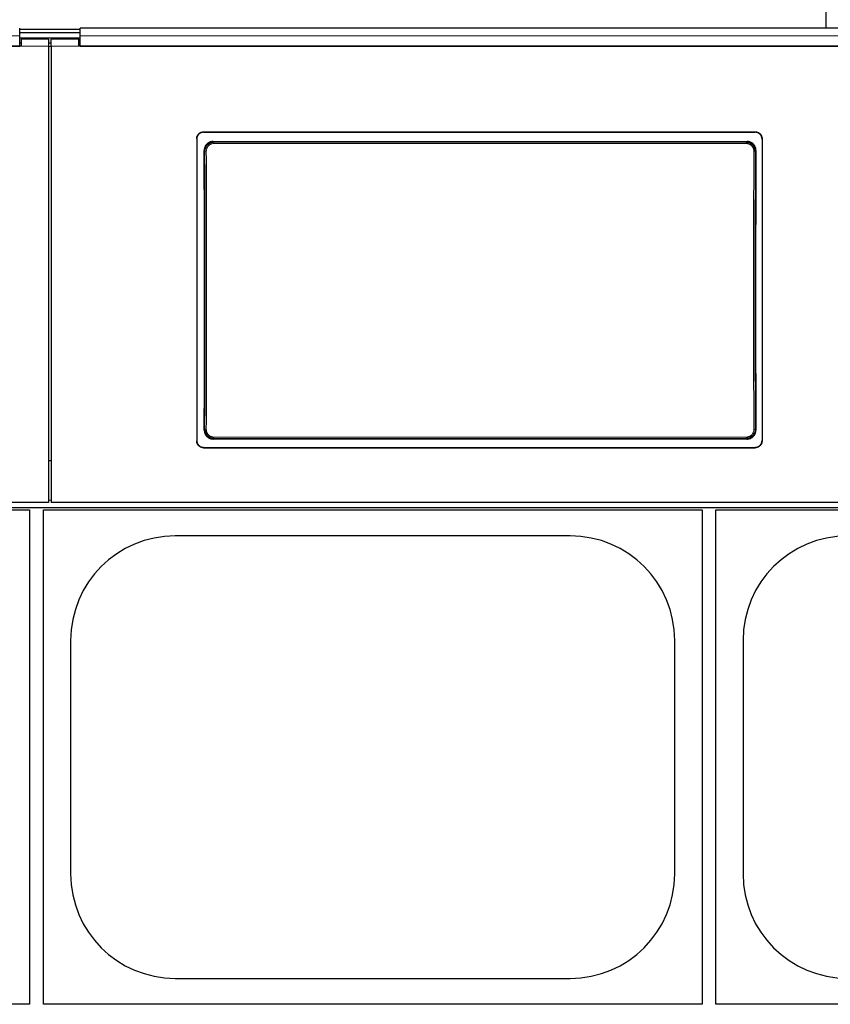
# Model space of a CAD drawing. Header units: inches. Extents: x 0 to 29700, y -16 to 21000.
# Tile 69 of 186: x 3122 to 3713, y 17238 to 17955. Entities that reach past the tile are written whole.
import ezdxf

# ---------------------------------------------------------------- set-up
doc = ezdxf.new("R2010")
doc.units = ezdxf.units.IN
doc.layers.add('254', color=7, linetype='Continuous', true_color=0xffffff)

msp = doc.modelspace()

# ---------------------------------------------------------------- linework, layer by layer
at = {"layer": '254', "color": 2, "linetype": 'Continuous', "lineweight": 25}
for p, q in [((3710.083, 17948.4), (3710.083, 17963.341)), ((3122.333, 17943.027), (3122.333, 17948.399)), ((3166.333, 17947.596), (3122.333, 17947.596)), ((3749.333, 17948.399), (3166.333, 17948.399)), ((3166.333, 17943.027), (3166.333, 17948.399)), ((3166.333, 17944.997), (3122.333, 17944.997)), ((3122.333, 17935.513), (3122.333, 17943.027)), ((3166.325, 17941.293), (3122.343, 17941.293)), ((3143.333, 17940.588), (3123.333, 17940.588)), ((3123.333, 17940.588), (3123.333, 17935.508)), ((3143.333, 17940.588), (3143.333, 17935.508)), ((3165.333, 17940.588), (3145.333, 17940.588)), ((3145.333, 17935.508), (3145.333, 17940.588)), ((3165.333, 17935.508), (3165.333, 17940.588)), ((3166.333, 17935.513), (3166.333, 17943.027)), ((3123.333, 17935.508), (2538.333, 17935.508)), ((2539.333, 17935.513), (3122.333, 17935.513)), ((3123.333, 17937.588), (3122.333, 17937.588)), ((3145.333, 17937.588), (3143.333, 17937.588)), ((3143.333, 17935.508), (3143.333, 17603.138)), ((3145.333, 17935.508), (3145.333, 17603.138)), ((3166.333, 17937.588), (3165.333, 17937.588)), ((3750.333, 17935.508), (3165.333, 17935.508)), ((3166.333, 17935.513), (3749.333, 17935.513)), ((3256.333, 17873.005), (3658.333, 17873.005)), ((3256.333, 17872.701), (3658.333, 17872.701)), ((3251.333, 17868.03), (3251.333, 17647.957)), ((3263.246, 17865.943), (3652.419, 17865.943)), ((3663.333, 17868.03), (3663.333, 17647.957)), ((3652.356, 17649.288), (3263.31, 17649.288)), ((3256.333, 17643.246), (3658.333, 17643.246)), ((3256.333, 17642.976), (3658.333, 17642.976)), ((3145.333, 17633.536), (3143.333, 17633.536)), ((3143.333, 17603.138), (2518.333, 17603.138)), ((2518.333, 17599.552), (3768.333, 17599.552)), ((2649.583, 17597.633), (3129.583, 17597.633)), ((3129.583, 17597.633), (3129.583, 17237.633)), ((3139.583, 17597.633), (3619.583, 17597.633)), ((3139.583, 17237.633), (3139.583, 17597.633)), ((3770.333, 17603.138), (3145.333, 17603.138)), ((3619.583, 17597.633), (3619.583, 17237.633)), ((3629.583, 17597.633), (4109.583, 17597.633)), ((3629.583, 17237.633), (3629.583, 17597.633)), ((3523.583, 17578.733), (3235.583, 17578.733)), ((3159.483, 17502.633), (3159.483, 17332.633)), ((3599.683, 17332.633), (3599.683, 17502.633)), ((3649.483, 17502.633), (3649.483, 17332.633)), ((3235.583, 17256.533), (3523.583, 17256.533)), ((3129.583, 17237.633), (2649.583, 17237.633)), ((3619.583, 17237.633), (3139.583, 17237.633)), ((4109.583, 17237.633), (3629.583, 17237.633))]:
    msp.add_line(p, q, dxfattribs=at)
at = {"layer": '254', "color": 110, "linetype": 'Continuous', "lineweight": 13}
for p, q in [((3143.333, 17935.508), (3123.333, 17935.508)), ((3165.333, 17935.508), (3145.333, 17935.508)), ((3256.333, 17873.005), (3256.333, 17872.701)), ((3658.333, 17872.701), (3658.333, 17873.005)), ((3263.246, 17865.943), (3263.804, 17865.385)), ((3263.804, 17865.385), (3651.861, 17865.385)), ((3263.804, 17865.385), (3263.804, 17864.475)), ((3651.861, 17864.475), (3263.804, 17864.475)), ((3651.861, 17865.385), (3652.419, 17865.943)), ((3651.861, 17865.385), (3651.861, 17864.475)), ((3257.338, 17858.868), (3256.787, 17859.419)), ((3658.878, 17859.419), (3658.327, 17858.868)), ((3256.847, 17655.807), (3257.338, 17656.299)), ((3658.327, 17656.299), (3658.819, 17655.807)), ((3263.804, 17649.783), (3263.31, 17649.288)), ((3263.804, 17649.783), (3263.804, 17650.693)), ((3263.804, 17650.693), (3651.861, 17650.693)), ((3651.861, 17649.783), (3263.804, 17649.783)), ((3651.861, 17650.693), (3651.861, 17649.783)), ((3652.356, 17649.288), (3651.861, 17649.783)), ((3256.333, 17643.246), (3256.333, 17642.976)), ((3658.333, 17642.976), (3658.333, 17643.246)), ((3145.325, 17604.821), (3143.333, 17604.821))]:
    msp.add_line(p, q, dxfattribs=at)
at = {"layer": '254', "color": 2, "linetype": 'Continuous', "lineweight": 25}
for centre, start, end in [((3235.583, 17502.633), 90, 180), ((3523.583, 17502.633), 0, 90), ((3725.583, 17502.633), 90, 180), ((3235.583, 17332.633), 180, 270), ((3523.583, 17332.633), 270, 0), ((3725.583, 17332.633), 180, 270)]:
    msp.add_arc(centre, 76.1, start, end, dxfattribs=at)
for centre, start_param, end_param in [((3194.155, 17750.973), 4.6330009, 4.8028843), ((3721.51, 17750.973), 1.480301, 1.6501845)]:
    msp.add_ellipse(centre, major_axis=(0, 1200), ratio=0.0524078, start_param=start_param, end_param=end_param, dxfattribs=at)
at = {"layer": '254', "color": 110, "linetype": 'Continuous', "lineweight": 13}
for centre, major_axis, ratio, start_param, end_param in [((3258.337, 17858.868), (1, 0.004), 0.0844733, 1.570421, 3.0890448), ((3194.726, 17757.584), (0, 1199), 0.0524078, 4.6278141, 4.7969639), ((3195.725, 17757.584), (0, 1200), 0.0523641, 4.6278141, 4.7969639), ((3719.94, 17757.584), (0, 1200), 0.0523641, 1.4862214, 1.6553712), ((3657.328, 17858.868), (-1, 0.004), 0.0844733, 3.1941405, 4.7127643), ((3720.939, 17757.584), (0, 1199), 0.0524078, 1.4862214, 1.6553712), ((3258.337, 17656.299), (1, -0.004), 0.0844733, 3.1941405, 4.7127643), ((3657.328, 17656.299), (1, 0.004), 0.0844733, 4.7120137, 6.2306374)]:
    msp.add_ellipse(centre, major_axis=major_axis, ratio=ratio, start_param=start_param, end_param=end_param, dxfattribs=at)
for points, degree in [([(3122.333, 17943.027), (2539.333, 17943.027)], 1), ([(3749.333, 17943.027), (3166.333, 17943.027)], 1), ([(3145.333, 17935.043), (3144.666, 17935.043), (3143.999, 17935.043), (3143.333, 17935.043)], 3)]:
    msp.add_open_spline(points, degree=degree, dxfattribs=at)
at = {"layer": '254', "color": 2, "linetype": 'Continuous', "lineweight": 25}
for points, knots in [([(3251.333, 17868.03), (3251.333, 17868.194), (3251.341, 17868.357), (3251.373, 17868.68), (3251.421, 17869.001), (3251.5, 17869.316), (3251.559, 17869.511), (3251.571, 17869.55), (3251.597, 17869.628), (3251.611, 17869.667), (3251.652, 17869.783), (3251.682, 17869.859), (3251.776, 17870.085), (3251.915, 17870.378), (3252.083, 17870.656), (3252.218, 17870.859), (3252.266, 17870.926), (3252.339, 17871.024), (3252.364, 17871.057), (3252.414, 17871.121), (3252.44, 17871.153), (3252.571, 17871.312), (3252.681, 17871.432), (3252.911, 17871.662), (3253.152, 17871.879), (3253.414, 17872.073), (3253.585, 17872.187), (3253.619, 17872.209), (3253.689, 17872.253), (3253.724, 17872.275), (3253.83, 17872.338), (3253.901, 17872.378), (3254.118, 17872.494), (3254.412, 17872.632), (3254.719, 17872.742), (3254.953, 17872.813), (3255.032, 17872.835), (3255.192, 17872.875), (3255.272, 17872.893), (3255.514, 17872.941), (3255.839, 17872.989), (3256.168, 17873.005), (3256.333, 17873.005)], [0, 0, 0, 0, 0.0625, 0.0625, 0.125, 0.1875, 0.1875, 0.203125, 0.203125, 0.21875, 0.21875, 0.25, 0.25, 0.3125, 0.375, 0.375, 0.40625, 0.40625, 0.421875, 0.421875, 0.4375, 0.4375, 0.5, 0.5, 0.5625, 0.625, 0.625, 0.640625, 0.640625, 0.65625, 0.65625, 0.6875, 0.6875, 0.75, 0.8125, 0.8125, 0.84375, 0.84375, 0.875, 0.875, 0.9375, 1, 1, 1, 1]), ([(3256.333, 17872.701), (3256.168, 17872.701), (3256.004, 17872.693), (3255.679, 17872.661), (3255.357, 17872.613), (3255.04, 17872.535), (3254.844, 17872.476), (3254.805, 17872.463), (3254.727, 17872.438), (3254.688, 17872.424), (3254.571, 17872.383), (3254.495, 17872.354), (3254.268, 17872.26), (3253.973, 17872.121), (3253.694, 17871.955), (3253.49, 17871.82), (3253.39, 17871.749), (3253.291, 17871.675), (3253.226, 17871.625), (3253.194, 17871.599), (3253.035, 17871.469), (3252.914, 17871.36), (3252.683, 17871.131), (3252.464, 17870.891), (3252.269, 17870.63), (3252.155, 17870.46), (3252.133, 17870.426), (3252.088, 17870.357), (3252.067, 17870.322), (3252.003, 17870.216), (3251.963, 17870.145), (3251.847, 17869.93), (3251.708, 17869.637), (3251.597, 17869.332), (3251.526, 17869.099), (3251.504, 17869.02), (3251.464, 17868.861), (3251.446, 17868.781), (3251.397, 17868.54), (3251.349, 17868.217), (3251.333, 17867.89), (3251.333, 17867.726)], [0, 0, 0, 0, 0.0625, 0.0625, 0.125, 0.1875, 0.1875, 0.203125, 0.203125, 0.21875, 0.21875, 0.25, 0.25, 0.3125, 0.375, 0.375, 0.40625, 0.421875, 0.421875, 0.4375, 0.4375, 0.5, 0.5, 0.5625, 0.625, 0.625, 0.640625, 0.640625, 0.65625, 0.65625, 0.6875, 0.6875, 0.75, 0.8125, 0.8125, 0.84375, 0.84375, 0.875, 0.875, 0.9375, 1, 1, 1, 1]), ([(3658.333, 17873.005), (3658.498, 17873.005), (3658.661, 17872.997), (3658.986, 17872.965), (3659.308, 17872.918), (3659.625, 17872.839), (3659.821, 17872.78), (3659.86, 17872.768), (3659.938, 17872.742), (3659.977, 17872.729), (3660.094, 17872.687), (3660.17, 17872.658), (3660.397, 17872.564), (3660.692, 17872.426), (3660.971, 17872.259), (3661.175, 17872.124), (3661.276, 17872.054), (3661.374, 17871.98), (3661.439, 17871.929), (3661.471, 17871.904), (3661.63, 17871.774), (3661.752, 17871.664), (3661.982, 17871.435), (3662.201, 17871.195), (3662.396, 17870.934), (3662.51, 17870.765), (3662.533, 17870.73), (3662.577, 17870.661), (3662.598, 17870.626), (3662.662, 17870.521), (3662.702, 17870.45), (3662.818, 17870.234), (3662.958, 17869.941), (3663.068, 17869.636), (3663.139, 17869.403), (3663.161, 17869.324), (3663.201, 17869.166), (3663.22, 17869.085), (3663.268, 17868.844), (3663.316, 17868.521), (3663.333, 17868.194), (3663.333, 17868.03)], [0, 0, 0, 0, 0.0625, 0.0625, 0.125, 0.1875, 0.1875, 0.203125, 0.203125, 0.21875, 0.21875, 0.25, 0.25, 0.3125, 0.375, 0.375, 0.40625, 0.421875, 0.421875, 0.4375, 0.4375, 0.5, 0.5, 0.5625, 0.625, 0.625, 0.640625, 0.640625, 0.65625, 0.65625, 0.6875, 0.6875, 0.75, 0.8125, 0.8125, 0.84375, 0.84375, 0.875, 0.875, 0.9375, 1, 1, 1, 1]), ([(3663.333, 17867.726), (3663.333, 17867.89), (3663.324, 17868.053), (3663.292, 17868.376), (3663.245, 17868.697), (3663.166, 17869.012), (3663.106, 17869.207), (3663.094, 17869.246), (3663.068, 17869.324), (3663.055, 17869.362), (3663.013, 17869.478), (3662.983, 17869.555), (3662.889, 17869.78), (3662.75, 17870.074), (3662.583, 17870.352), (3662.447, 17870.555), (3662.4, 17870.621), (3662.326, 17870.72), (3662.302, 17870.752), (3662.251, 17870.817), (3662.225, 17870.849), (3662.095, 17871.007), (3661.985, 17871.128), (3661.754, 17871.357), (3661.513, 17871.575), (3661.251, 17871.769), (3661.08, 17871.883), (3661.046, 17871.905), (3660.976, 17871.949), (3660.941, 17871.971), (3660.835, 17872.034), (3660.764, 17872.074), (3660.548, 17872.189), (3660.253, 17872.328), (3659.947, 17872.438), (3659.712, 17872.509), (3659.633, 17872.531), (3659.474, 17872.57), (3659.393, 17872.589), (3659.151, 17872.637), (3658.826, 17872.685), (3658.498, 17872.701), (3658.333, 17872.701)], [0, 0, 0, 0, 0.0625, 0.0625, 0.125, 0.1875, 0.1875, 0.203125, 0.203125, 0.21875, 0.21875, 0.25, 0.25, 0.3125, 0.375, 0.375, 0.40625, 0.40625, 0.421875, 0.421875, 0.4375, 0.4375, 0.5, 0.5, 0.5625, 0.625, 0.625, 0.640625, 0.640625, 0.65625, 0.65625, 0.6875, 0.6875, 0.75, 0.8125, 0.8125, 0.84375, 0.84375, 0.875, 0.875, 0.9375, 1, 1, 1, 1]), ([(3263.246, 17865.943), (3263.031, 17865.943), (3262.818, 17865.932), (3262.396, 17865.89), (3262.186, 17865.858), (3261.77, 17865.775), (3261.564, 17865.723), (3261.309, 17865.645), (3261.258, 17865.629), (3261.156, 17865.595), (3261.105, 17865.578), (3260.954, 17865.523), (3260.854, 17865.484), (3260.56, 17865.361), (3260.177, 17865.178), (3259.814, 17864.959), (3259.55, 17864.78), (3259.463, 17864.718), (3259.335, 17864.622), (3259.293, 17864.59), (3259.209, 17864.523), (3259.167, 17864.489), (3258.961, 17864.319), (3258.805, 17864.175), (3258.508, 17863.873), (3258.367, 17863.716), (3258.1, 17863.386), (3257.975, 17863.215), (3257.828, 17862.992), (3257.799, 17862.947), (3257.743, 17862.856), (3257.66, 17862.719), (3257.582, 17862.579), (3257.435, 17862.298), (3257.257, 17861.914), (3257.117, 17861.515), (3257.027, 17861.21), (3256.999, 17861.107), (3256.961, 17860.951), (3256.949, 17860.899), (3256.926, 17860.794), (3256.915, 17860.742), (3256.865, 17860.48), (3256.805, 17860.059), (3256.786, 17859.633), (3256.787, 17859.419)], [0, 0, 0, 0, 0.0625, 0.0625, 0.125, 0.125, 0.1875, 0.1875, 0.203125, 0.203125, 0.21875, 0.21875, 0.25, 0.25, 0.3125, 0.375, 0.375, 0.40625, 0.40625, 0.421875, 0.421875, 0.4375, 0.4375, 0.5, 0.5, 0.5625, 0.5625, 0.625, 0.625, 0.640625, 0.640625, 0.65625, 0.6875, 0.6875, 0.75, 0.8125, 0.8125, 0.84375, 0.84375, 0.859375, 0.859375, 0.875, 0.875, 0.9375, 1, 1, 1, 1]), ([(3658.327, 17858.868), (3658.327, 17859.083), (3658.308, 17859.509), (3658.247, 17859.931), (3658.196, 17860.194), (3658.185, 17860.246), (3658.162, 17860.351), (3658.126, 17860.507), (3658.084, 17860.661), (3657.993, 17860.965), (3657.852, 17861.364), (3657.673, 17861.748), (3657.524, 17862.03), (3657.472, 17862.123), (3657.39, 17862.262), (3657.362, 17862.307), (3657.306, 17862.398), (3657.277, 17862.443), (3657.13, 17862.665), (3656.879, 17863.006), (3656.596, 17863.321), (3656.372, 17863.547), (3656.296, 17863.621), (3656.178, 17863.729), (3656.138, 17863.764), (3656.057, 17863.834), (3656.017, 17863.869), (3655.81, 17864.04), (3655.64, 17864.167), (3655.288, 17864.404), (3655.107, 17864.513), (3654.734, 17864.714), (3654.542, 17864.805), (3654.296, 17864.908), (3654.246, 17864.928), (3654.146, 17864.967), (3654.096, 17864.985), (3653.945, 17865.04), (3653.844, 17865.073), (3653.539, 17865.166), (3653.128, 17865.269), (3652.71, 17865.332), (3652.288, 17865.374), (3652.076, 17865.384), (3651.861, 17865.385)], [0, 0, 0, 0, 0.0625, 0.125, 0.125, 0.140625, 0.140625, 0.15625, 0.1875, 0.1875, 0.25, 0.3125, 0.3125, 0.34375, 0.34375, 0.359375, 0.359375, 0.375, 0.375, 0.4375, 0.5, 0.5, 0.53125, 0.53125, 0.546875, 0.546875, 0.5625, 0.5625, 0.625, 0.625, 0.6875, 0.6875, 0.75, 0.75, 0.765625, 0.765625, 0.78125, 0.78125, 0.8125, 0.8125, 0.875, 0.9375, 0.9375, 1, 1, 1, 1]), ([(3658.878, 17859.419), (3658.879, 17859.634), (3658.869, 17859.846), (3658.83, 17860.267), (3658.801, 17860.476), (3658.721, 17860.891), (3658.672, 17861.097), (3658.597, 17861.352), (3658.581, 17861.403), (3658.548, 17861.504), (3658.531, 17861.555), (3658.478, 17861.707), (3658.441, 17861.806), (3658.321, 17862.102), (3658.143, 17862.486), (3657.929, 17862.85), (3657.755, 17863.116), (3657.695, 17863.204), (3657.601, 17863.333), (3657.569, 17863.375), (3657.504, 17863.46), (3657.471, 17863.502), (3657.303, 17863.711), (3657.161, 17863.87), (3656.864, 17864.171), (3656.708, 17864.315), (3656.383, 17864.586), (3656.213, 17864.713), (3655.993, 17864.863), (3655.948, 17864.892), (3655.858, 17864.95), (3655.812, 17864.979), (3655.675, 17865.062), (3655.582, 17865.115), (3655.301, 17865.267), (3654.918, 17865.451), (3654.52, 17865.595), (3654.215, 17865.689), (3654.112, 17865.718), (3653.957, 17865.757), (3653.905, 17865.77), (3653.8, 17865.793), (3653.747, 17865.805), (3653.484, 17865.858), (3653.061, 17865.921), (3652.634, 17865.943), (3652.419, 17865.943)], [0, 0, 0, 0, 0.0625, 0.0625, 0.125, 0.125, 0.1875, 0.1875, 0.203125, 0.203125, 0.21875, 0.21875, 0.25, 0.25, 0.3125, 0.375, 0.375, 0.40625, 0.40625, 0.421875, 0.421875, 0.4375, 0.4375, 0.5, 0.5, 0.5625, 0.5625, 0.625, 0.625, 0.640625, 0.640625, 0.65625, 0.65625, 0.6875, 0.6875, 0.75, 0.8125, 0.8125, 0.84375, 0.84375, 0.859375, 0.859375, 0.875, 0.875, 0.9375, 1, 1, 1, 1]), ([(3256.847, 17655.807), (3256.846, 17655.593), (3256.855, 17655.381), (3256.895, 17654.959), (3256.924, 17654.75), (3257.004, 17654.336), (3257.054, 17654.13), (3257.129, 17653.875), (3257.145, 17653.824), (3257.178, 17653.722), (3257.195, 17653.671), (3257.248, 17653.52), (3257.286, 17653.42), (3257.406, 17653.125), (3257.584, 17652.741), (3257.798, 17652.376), (3257.973, 17652.111), (3258.033, 17652.023), (3258.127, 17651.894), (3258.159, 17651.852), (3258.224, 17651.767), (3258.258, 17651.725), (3258.426, 17651.517), (3258.568, 17651.358), (3258.865, 17651.056), (3259.021, 17650.913), (3259.347, 17650.643), (3259.516, 17650.515), (3259.737, 17650.366), (3259.782, 17650.336), (3259.872, 17650.279), (3259.917, 17650.25), (3260.055, 17650.167), (3260.147, 17650.114), (3260.428, 17649.962), (3260.811, 17649.779), (3261.21, 17649.635), (3261.514, 17649.541), (3261.617, 17649.513), (3261.772, 17649.473), (3261.825, 17649.461), (3261.929, 17649.437), (3261.982, 17649.426), (3262.244, 17649.373), (3262.667, 17649.31), (3263.095, 17649.288), (3263.31, 17649.288)], [0, 0, 0, 0, 0.0625, 0.0625, 0.125, 0.125, 0.1875, 0.1875, 0.203125, 0.203125, 0.21875, 0.21875, 0.25, 0.25, 0.3125, 0.375, 0.375, 0.40625, 0.40625, 0.421875, 0.421875, 0.4375, 0.4375, 0.5, 0.5, 0.5625, 0.5625, 0.625, 0.625, 0.640625, 0.640625, 0.65625, 0.65625, 0.6875, 0.6875, 0.75, 0.8125, 0.8125, 0.84375, 0.84375, 0.859375, 0.859375, 0.875, 0.875, 0.9375, 1, 1, 1, 1]), ([(3257.338, 17656.299), (3257.338, 17656.085), (3257.357, 17655.659), (3257.418, 17655.236), (3257.469, 17654.974), (3257.48, 17654.921), (3257.503, 17654.817), (3257.54, 17654.661), (3257.581, 17654.507), (3257.673, 17654.202), (3257.813, 17653.804), (3257.992, 17653.42), (3258.141, 17653.138), (3258.193, 17653.044), (3258.275, 17652.906), (3258.303, 17652.86), (3258.36, 17652.77), (3258.389, 17652.725), (3258.535, 17652.503), (3258.786, 17652.161), (3259.069, 17651.847), (3259.293, 17651.621), (3259.369, 17651.547), (3259.487, 17651.439), (3259.527, 17651.403), (3259.608, 17651.333), (3259.649, 17651.299), (3259.855, 17651.128), (3260.026, 17651.001), (3260.377, 17650.764), (3260.558, 17650.655), (3260.931, 17650.454), (3261.123, 17650.363), (3261.369, 17650.26), (3261.419, 17650.24), (3261.519, 17650.201), (3261.569, 17650.182), (3261.72, 17650.128), (3261.821, 17650.094), (3262.126, 17650.002), (3262.537, 17649.898), (3262.955, 17649.836), (3263.377, 17649.794), (3263.59, 17649.783), (3263.804, 17649.783)], [0, 0, 0, 0, 0.0625, 0.125, 0.125, 0.140625, 0.140625, 0.15625, 0.1875, 0.1875, 0.25, 0.3125, 0.3125, 0.34375, 0.34375, 0.359375, 0.359375, 0.375, 0.375, 0.4375, 0.5, 0.5, 0.53125, 0.53125, 0.546875, 0.546875, 0.5625, 0.5625, 0.625, 0.625, 0.6875, 0.6875, 0.75, 0.75, 0.765625, 0.765625, 0.78125, 0.78125, 0.8125, 0.8125, 0.875, 0.9375, 0.9375, 1, 1, 1, 1]), ([(3652.356, 17649.288), (3652.57, 17649.288), (3652.784, 17649.299), (3653.206, 17649.341), (3653.416, 17649.372), (3653.831, 17649.455), (3654.037, 17649.507), (3654.292, 17649.585), (3654.343, 17649.601), (3654.445, 17649.635), (3654.496, 17649.652), (3654.647, 17649.707), (3654.747, 17649.746), (3655.041, 17649.869), (3655.424, 17650.051), (3655.786, 17650.27), (3656.051, 17650.449), (3656.137, 17650.51), (3656.266, 17650.606), (3656.308, 17650.639), (3656.392, 17650.705), (3656.434, 17650.739), (3656.64, 17650.91), (3656.796, 17651.053), (3657.094, 17651.354), (3657.235, 17651.512), (3657.502, 17651.841), (3657.627, 17652.012), (3657.774, 17652.235), (3657.803, 17652.28), (3657.86, 17652.371), (3657.943, 17652.508), (3658.021, 17652.647), (3658.169, 17652.929), (3658.347, 17653.312), (3658.487, 17653.711), (3658.578, 17654.017), (3658.606, 17654.12), (3658.644, 17654.275), (3658.656, 17654.327), (3658.679, 17654.432), (3658.69, 17654.484), (3658.74, 17654.746), (3658.8, 17655.167), (3658.82, 17655.593), (3658.819, 17655.807)], [0, 0, 0, 0, 0.0625, 0.0625, 0.125, 0.125, 0.1875, 0.1875, 0.203125, 0.203125, 0.21875, 0.21875, 0.25, 0.25, 0.3125, 0.375, 0.375, 0.40625, 0.40625, 0.421875, 0.421875, 0.4375, 0.4375, 0.5, 0.5, 0.5625, 0.5625, 0.625, 0.625, 0.640625, 0.640625, 0.65625, 0.6875, 0.6875, 0.75, 0.8125, 0.8125, 0.84375, 0.84375, 0.859375, 0.859375, 0.875, 0.875, 0.9375, 1, 1, 1, 1]), ([(3251.333, 17648.226), (3251.333, 17648.062), (3251.341, 17647.899), (3251.373, 17647.575), (3251.421, 17647.255), (3251.5, 17646.939), (3251.559, 17646.744), (3251.571, 17646.705), (3251.597, 17646.627), (3251.611, 17646.588), (3251.652, 17646.472), (3251.682, 17646.395), (3251.776, 17646.169), (3251.915, 17645.876), (3252.083, 17645.597), (3252.218, 17645.394), (3252.266, 17645.328), (3252.339, 17645.229), (3252.364, 17645.197), (3252.414, 17645.132), (3252.44, 17645.1), (3252.571, 17644.941), (3252.681, 17644.82), (3252.911, 17644.591), (3253.152, 17644.373), (3253.414, 17644.179), (3253.585, 17644.065), (3253.619, 17644.042), (3253.689, 17643.998), (3253.724, 17643.977), (3253.83, 17643.914), (3253.901, 17643.873), (3254.118, 17643.758), (3254.412, 17643.619), (3254.719, 17643.509), (3254.953, 17643.438), (3255.032, 17643.416), (3255.192, 17643.376), (3255.272, 17643.358), (3255.514, 17643.31), (3255.839, 17643.262), (3256.168, 17643.246), (3256.333, 17643.246)], [0, 0, 0, 0, 0.0625, 0.0625, 0.125, 0.1875, 0.1875, 0.203125, 0.203125, 0.21875, 0.21875, 0.25, 0.25, 0.3125, 0.375, 0.375, 0.40625, 0.40625, 0.421875, 0.421875, 0.4375, 0.4375, 0.5, 0.5, 0.5625, 0.625, 0.625, 0.640625, 0.640625, 0.65625, 0.65625, 0.6875, 0.6875, 0.75, 0.8125, 0.8125, 0.84375, 0.84375, 0.875, 0.875, 0.9375, 1, 1, 1, 1]), ([(3256.333, 17642.976), (3256.168, 17642.976), (3256.004, 17642.984), (3255.679, 17643.016), (3255.357, 17643.064), (3255.04, 17643.143), (3254.844, 17643.202), (3254.805, 17643.214), (3254.727, 17643.24), (3254.688, 17643.253), (3254.571, 17643.295), (3254.495, 17643.324), (3254.268, 17643.418), (3253.973, 17643.557), (3253.694, 17643.723), (3253.49, 17643.859), (3253.39, 17643.929), (3253.291, 17644.003), (3253.226, 17644.054), (3253.194, 17644.079), (3253.035, 17644.209), (3252.914, 17644.319), (3252.683, 17644.548), (3252.464, 17644.788), (3252.269, 17645.05), (3252.155, 17645.22), (3252.133, 17645.254), (3252.088, 17645.323), (3252.067, 17645.358), (3252.003, 17645.464), (3251.963, 17645.535), (3251.847, 17645.75), (3251.708, 17646.044), (3251.597, 17646.349), (3251.526, 17646.583), (3251.504, 17646.661), (3251.464, 17646.82), (3251.446, 17646.901), (3251.397, 17647.142), (3251.349, 17647.465), (3251.333, 17647.793), (3251.333, 17647.957)], [0, 0, 0, 0, 0.0625, 0.0625, 0.125, 0.1875, 0.1875, 0.203125, 0.203125, 0.21875, 0.21875, 0.25, 0.25, 0.3125, 0.375, 0.375, 0.40625, 0.421875, 0.421875, 0.4375, 0.4375, 0.5, 0.5, 0.5625, 0.625, 0.625, 0.640625, 0.640625, 0.65625, 0.65625, 0.6875, 0.6875, 0.75, 0.8125, 0.8125, 0.84375, 0.84375, 0.875, 0.875, 0.9375, 1, 1, 1, 1]), ([(3658.333, 17643.246), (3658.498, 17643.246), (3658.661, 17643.254), (3658.986, 17643.286), (3659.308, 17643.333), (3659.625, 17643.412), (3659.821, 17643.471), (3659.86, 17643.483), (3659.938, 17643.509), (3659.977, 17643.523), (3660.094, 17643.564), (3660.17, 17643.593), (3660.397, 17643.687), (3660.692, 17643.826), (3660.971, 17643.993), (3661.175, 17644.128), (3661.276, 17644.198), (3661.374, 17644.273), (3661.439, 17644.323), (3661.471, 17644.349), (3661.63, 17644.479), (3661.752, 17644.588), (3661.982, 17644.818), (3662.201, 17645.058), (3662.396, 17645.319), (3662.51, 17645.489), (3662.533, 17645.523), (3662.577, 17645.593), (3662.598, 17645.628), (3662.662, 17645.733), (3662.702, 17645.804), (3662.818, 17646.02), (3662.958, 17646.313), (3663.068, 17646.618), (3663.139, 17646.852), (3663.161, 17646.931), (3663.201, 17647.09), (3663.22, 17647.17), (3663.268, 17647.411), (3663.316, 17647.735), (3663.333, 17648.062), (3663.333, 17648.226)], [0, 0, 0, 0, 0.0625, 0.0625, 0.125, 0.1875, 0.1875, 0.203125, 0.203125, 0.21875, 0.21875, 0.25, 0.25, 0.3125, 0.375, 0.375, 0.40625, 0.421875, 0.421875, 0.4375, 0.4375, 0.5, 0.5, 0.5625, 0.625, 0.625, 0.640625, 0.640625, 0.65625, 0.65625, 0.6875, 0.6875, 0.75, 0.8125, 0.8125, 0.84375, 0.84375, 0.875, 0.875, 0.9375, 1, 1, 1, 1]), ([(3663.333, 17647.957), (3663.333, 17647.793), (3663.324, 17647.629), (3663.292, 17647.306), (3663.245, 17646.985), (3663.166, 17646.67), (3663.106, 17646.474), (3663.094, 17646.435), (3663.068, 17646.357), (3663.055, 17646.318), (3663.013, 17646.202), (3662.983, 17646.126), (3662.889, 17645.9), (3662.75, 17645.606), (3662.583, 17645.328), (3662.447, 17645.125), (3662.4, 17645.058), (3662.326, 17644.96), (3662.302, 17644.927), (3662.251, 17644.863), (3662.225, 17644.83), (3662.095, 17644.672), (3661.985, 17644.551), (3661.754, 17644.321), (3661.513, 17644.103), (3661.251, 17643.909), (3661.08, 17643.795), (3661.046, 17643.773), (3660.976, 17643.729), (3660.941, 17643.708), (3660.835, 17643.644), (3660.764, 17643.604), (3660.548, 17643.489), (3660.253, 17643.35), (3659.947, 17643.24), (3659.712, 17643.169), (3659.633, 17643.147), (3659.474, 17643.107), (3659.393, 17643.089), (3659.151, 17643.041), (3658.826, 17642.993), (3658.498, 17642.976), (3658.333, 17642.976)], [0, 0, 0, 0, 0.0625, 0.0625, 0.125, 0.1875, 0.1875, 0.203125, 0.203125, 0.21875, 0.21875, 0.25, 0.25, 0.3125, 0.375, 0.375, 0.40625, 0.40625, 0.421875, 0.421875, 0.4375, 0.4375, 0.5, 0.5, 0.5625, 0.625, 0.625, 0.640625, 0.640625, 0.65625, 0.65625, 0.6875, 0.6875, 0.75, 0.8125, 0.8125, 0.84375, 0.84375, 0.875, 0.875, 0.9375, 1, 1, 1, 1])]:
    msp.add_open_spline(points, degree=3, knots=knots, dxfattribs=at)
at = {"layer": '254', "color": 110, "linetype": 'Continuous', "lineweight": 13}
for points, knots in [([(3263.804, 17865.385), (3263.59, 17865.384), (3263.162, 17865.363), (3262.739, 17865.3), (3262.476, 17865.247), (3262.424, 17865.235), (3262.32, 17865.212), (3262.164, 17865.174), (3262.01, 17865.131), (3261.706, 17865.037), (3261.308, 17864.893), (3260.925, 17864.711), (3260.69, 17864.584), (3260.644, 17864.558), (3260.551, 17864.505), (3260.505, 17864.478), (3260.367, 17864.394), (3260.277, 17864.337), (3260.013, 17864.158), (3259.674, 17863.903), (3259.362, 17863.617), (3259.138, 17863.391), (3259.066, 17863.314), (3258.959, 17863.195), (3258.924, 17863.155), (3258.855, 17863.073), (3258.82, 17863.032), (3258.652, 17862.824), (3258.527, 17862.652), (3258.294, 17862.298), (3258.079, 17861.935), (3257.9, 17861.55), (3257.8, 17861.304), (3257.78, 17861.254), (3257.742, 17861.154), (3257.724, 17861.104), (3257.671, 17860.952), (3257.638, 17860.851), (3257.548, 17860.545), (3257.447, 17860.134), (3257.387, 17859.716), (3257.348, 17859.295), (3257.338, 17859.083), (3257.338, 17858.868)], [0, 0, 0, 0, 0.0625, 0.125, 0.125, 0.140625, 0.140625, 0.15625, 0.1875, 0.1875, 0.25, 0.3125, 0.3125, 0.328125, 0.328125, 0.34375, 0.34375, 0.375, 0.375, 0.4375, 0.5, 0.5, 0.53125, 0.53125, 0.546875, 0.546875, 0.5625, 0.5625, 0.625, 0.625, 0.6875, 0.75, 0.75, 0.765625, 0.765625, 0.78125, 0.78125, 0.8125, 0.8125, 0.875, 0.9375, 0.9375, 1, 1, 1, 1]), ([(3263.804, 17864.475), (3263.622, 17864.475), (3263.26, 17864.457), (3262.902, 17864.403), (3262.679, 17864.358), (3262.635, 17864.349), (3262.546, 17864.329), (3262.502, 17864.318), (3262.371, 17864.285), (3262.284, 17864.26), (3262.027, 17864.181), (3261.689, 17864.059), (3261.365, 17863.904), (3261.167, 17863.796), (3261.127, 17863.774), (3261.049, 17863.729), (3261.01, 17863.706), (3260.893, 17863.635), (3260.817, 17863.586), (3260.593, 17863.434), (3260.307, 17863.218), (3260.043, 17862.976), (3259.854, 17862.784), (3259.762, 17862.686), (3259.673, 17862.583), (3259.614, 17862.514), (3259.585, 17862.479), (3259.443, 17862.303), (3259.337, 17862.157), (3259.141, 17861.858), (3258.96, 17861.549), (3258.809, 17861.224), (3258.724, 17861.015), (3258.708, 17860.973), (3258.676, 17860.888), (3258.661, 17860.846), (3258.616, 17860.718), (3258.588, 17860.632), (3258.512, 17860.373), (3258.428, 17860.025), (3258.378, 17859.671), (3258.353, 17859.403), (3258.343, 17859.269), (3258.339, 17859.134), (3258.337, 17859.043), (3258.337, 17858.998), (3258.337, 17858.953)], [0, 0, 0, 0, 0.0625, 0.125, 0.125, 0.140625, 0.140625, 0.15625, 0.15625, 0.1875, 0.1875, 0.25, 0.3125, 0.3125, 0.328125, 0.328125, 0.34375, 0.34375, 0.375, 0.375, 0.4375, 0.5, 0.5, 0.53125, 0.546875, 0.546875, 0.5625, 0.5625, 0.625, 0.625, 0.6875, 0.75, 0.75, 0.765625, 0.765625, 0.78125, 0.78125, 0.8125, 0.8125, 0.875, 0.9375, 0.9375, 0.96875, 0.984375, 0.984375, 1, 1, 1, 1]), ([(3651.861, 17864.475), (3651.952, 17864.475), (3652.043, 17864.473), (3652.224, 17864.464), (3652.314, 17864.457), (3652.582, 17864.43), (3652.937, 17864.377), (3653.285, 17864.289), (3653.544, 17864.21), (3653.63, 17864.182), (3653.758, 17864.135), (3653.8, 17864.12), (3653.885, 17864.087), (3653.927, 17864.07), (3654.135, 17863.982), (3654.297, 17863.905), (3654.613, 17863.734), (3654.766, 17863.641), (3655.063, 17863.441), (3655.208, 17863.332), (3655.382, 17863.188), (3655.417, 17863.158), (3655.485, 17863.098), (3655.586, 17863.008), (3655.683, 17862.914), (3655.872, 17862.723), (3656.11, 17862.456), (3656.322, 17862.166), (3656.446, 17861.978), (3656.47, 17861.94), (3656.518, 17861.863), (3656.541, 17861.824), (3656.61, 17861.707), (3656.654, 17861.628), (3656.78, 17861.389), (3656.93, 17861.064), (3657.049, 17860.727), (3657.125, 17860.469), (3657.148, 17860.382), (3657.18, 17860.251), (3657.191, 17860.207), (3657.21, 17860.118), (3657.219, 17860.074), (3657.262, 17859.852), (3657.313, 17859.495), (3657.329, 17859.134), (3657.328, 17858.953)], [0, 0, 0, 0, 0.03125, 0.03125, 0.0625, 0.0625, 0.125, 0.1875, 0.1875, 0.21875, 0.21875, 0.234375, 0.234375, 0.25, 0.25, 0.3125, 0.3125, 0.375, 0.375, 0.4375, 0.4375, 0.453125, 0.453125, 0.46875, 0.5, 0.5, 0.5625, 0.625, 0.625, 0.640625, 0.640625, 0.65625, 0.65625, 0.6875, 0.6875, 0.75, 0.8125, 0.8125, 0.84375, 0.84375, 0.859375, 0.859375, 0.875, 0.875, 0.9375, 1, 1, 1, 1]), ([(3258.337, 17656.215), (3258.336, 17656.034), (3258.352, 17655.673), (3258.403, 17655.316), (3258.446, 17655.094), (3258.455, 17655.049), (3258.475, 17654.961), (3258.485, 17654.917), (3258.517, 17654.786), (3258.54, 17654.699), (3258.617, 17654.441), (3258.735, 17654.103), (3258.886, 17653.778), (3259.011, 17653.539), (3259.055, 17653.46), (3259.124, 17653.343), (3259.147, 17653.305), (3259.195, 17653.228), (3259.219, 17653.19), (3259.343, 17653.002), (3259.555, 17652.712), (3259.793, 17652.445), (3259.982, 17652.253), (3260.079, 17652.16), (3260.18, 17652.069), (3260.249, 17652.01), (3260.283, 17651.98), (3260.458, 17651.835), (3260.602, 17651.727), (3260.899, 17651.526), (3261.052, 17651.433), (3261.368, 17651.263), (3261.53, 17651.185), (3261.738, 17651.098), (3261.78, 17651.081), (3261.865, 17651.048), (3261.908, 17651.032), (3262.036, 17650.986), (3262.121, 17650.957), (3262.38, 17650.878), (3262.728, 17650.791), (3263.083, 17650.737), (3263.351, 17650.711), (3263.442, 17650.704), (3263.622, 17650.695), (3263.713, 17650.693), (3263.804, 17650.693)], [0, 0, 0, 0, 0.0625, 0.125, 0.125, 0.140625, 0.140625, 0.15625, 0.15625, 0.1875, 0.1875, 0.25, 0.3125, 0.3125, 0.34375, 0.34375, 0.359375, 0.359375, 0.375, 0.375, 0.4375, 0.5, 0.5, 0.53125, 0.546875, 0.546875, 0.5625, 0.5625, 0.625, 0.625, 0.6875, 0.6875, 0.75, 0.75, 0.765625, 0.765625, 0.78125, 0.78125, 0.8125, 0.8125, 0.875, 0.9375, 0.9375, 0.96875, 0.96875, 1, 1, 1, 1]), ([(3651.861, 17649.783), (3652.076, 17649.783), (3652.503, 17649.805), (3652.926, 17649.868), (3653.189, 17649.921), (3653.241, 17649.932), (3653.346, 17649.956), (3653.501, 17649.994), (3653.655, 17650.037), (3653.959, 17650.13), (3654.357, 17650.274), (3654.74, 17650.457), (3654.975, 17650.584), (3655.021, 17650.61), (3655.114, 17650.663), (3655.16, 17650.69), (3655.298, 17650.773), (3655.388, 17650.831), (3655.652, 17651.01), (3655.991, 17651.264), (3656.303, 17651.55), (3656.527, 17651.776), (3656.599, 17651.854), (3656.706, 17651.973), (3656.741, 17652.013), (3656.811, 17652.094), (3656.845, 17652.136), (3657.013, 17652.344), (3657.139, 17652.515), (3657.371, 17652.869), (3657.586, 17653.233), (3657.765, 17653.617), (3657.865, 17653.864), (3657.885, 17653.914), (3657.923, 17654.014), (3657.941, 17654.064), (3657.994, 17654.215), (3658.027, 17654.317), (3658.118, 17654.622), (3658.218, 17655.033), (3658.278, 17655.451), (3658.318, 17655.873), (3658.327, 17656.085), (3658.327, 17656.299)], [0, 0, 0, 0, 0.0625, 0.125, 0.125, 0.140625, 0.140625, 0.15625, 0.1875, 0.1875, 0.25, 0.3125, 0.3125, 0.328125, 0.328125, 0.34375, 0.34375, 0.375, 0.375, 0.4375, 0.5, 0.5, 0.53125, 0.53125, 0.546875, 0.546875, 0.5625, 0.5625, 0.625, 0.625, 0.6875, 0.75, 0.75, 0.765625, 0.765625, 0.78125, 0.78125, 0.8125, 0.8125, 0.875, 0.9375, 0.9375, 1, 1, 1, 1]), ([(3657.328, 17656.215), (3657.328, 17656.17), (3657.328, 17656.124), (3657.326, 17656.034), (3657.322, 17655.899), (3657.313, 17655.764), (3657.288, 17655.496), (3657.237, 17655.143), (3657.153, 17654.795), (3657.077, 17654.536), (3657.049, 17654.45), (3657.005, 17654.322), (3656.989, 17654.279), (3656.957, 17654.195), (3656.941, 17654.153), (3656.856, 17653.944), (3656.705, 17653.618), (3656.524, 17653.31), (3656.328, 17653.01), (3656.222, 17652.865), (3656.08, 17652.688), (3656.051, 17652.653), (3655.992, 17652.584), (3655.903, 17652.482), (3655.811, 17652.384), (3655.622, 17652.192), (3655.359, 17651.949), (3655.072, 17651.733), (3654.848, 17651.581), (3654.772, 17651.532), (3654.655, 17651.462), (3654.616, 17651.439), (3654.538, 17651.394), (3654.498, 17651.372), (3654.3, 17651.264), (3653.976, 17651.109), (3653.639, 17650.987), (3653.381, 17650.907), (3653.294, 17650.883), (3653.163, 17650.85), (3653.119, 17650.839), (3653.03, 17650.819), (3652.986, 17650.809), (3652.763, 17650.765), (3652.405, 17650.711), (3652.043, 17650.693), (3651.861, 17650.693)], [0, 0, 0, 0, 0.015625, 0.015625, 0.03125, 0.0625, 0.0625, 0.125, 0.1875, 0.1875, 0.21875, 0.21875, 0.234375, 0.234375, 0.25, 0.25, 0.3125, 0.375, 0.375, 0.4375, 0.4375, 0.453125, 0.453125, 0.46875, 0.5, 0.5, 0.5625, 0.625, 0.625, 0.65625, 0.65625, 0.671875, 0.671875, 0.6875, 0.6875, 0.75, 0.8125, 0.8125, 0.84375, 0.84375, 0.859375, 0.859375, 0.875, 0.875, 0.9375, 1, 1, 1, 1])]:
    msp.add_open_spline(points, degree=3, knots=knots, dxfattribs=at)

doc.saveas('drawing.dxf')
